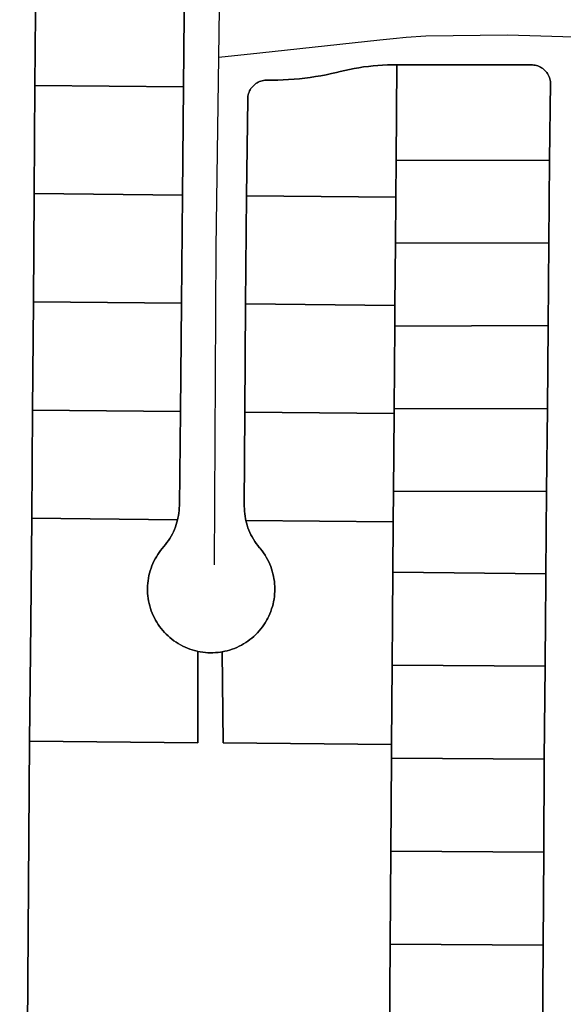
# Model space of a CAD drawing. Header units: feet. Extents: x -20058473 to 1466342, y -20424011 to 753407.
# Tile 6 of 58: x 1455918 to 1456345, y 712431 to 713204. Entities that reach past the tile are written whole.
import ezdxf

# ---------------------------------------------------------------- set-up
doc = ezdxf.new("R2010")
doc.units = ezdxf.units.FT
doc.header["$MEASUREMENT"] = 0
doc.layers.add('Parcels_exported', color=7, linetype='Continuous')
doc.layers.add('RoadCenterlines_ft_export', color=7, linetype='Continuous')

msp = doc.modelspace()

# ---------------------------------------------------------------- linework, layer by layer
at = {"layer": 'Parcels_exported'}
for points in [[(1455936.48, 713847.85), (1455936.21, 713817.85), (1455935.47, 713737.85), (1455934.82, 713667.85), (1455934.17, 713597.86), (1455933.45, 713527.86), (1455932.72, 713457.87), (1455931.99, 713387.87), (1455931.26, 713317.87), (1455930.66, 713237.82), (1455930.03, 713152.88), (1455929.4, 713067.88), (1455928.77, 712982.88), (1455928.13, 712897.89), (1455927.5, 712812.89), (1455926.69, 712730.92), (1455925.76, 712637.9), (1455918.03, 711545.39)], [(1456328.62, 712404.64), (1456329.11, 712477.63), (1456329.6, 712550.63), (1456330.09, 712623.63), (1456330.67, 712696.63), (1456330.98, 712735.59), (1456331.16, 712759.15), (1456331.27, 712769.15), (1456331.87, 712834.14), (1456332.47, 712899.14), (1456333.06, 712964.14), (1456333.66, 713029.13), (1456334.26, 713094.13), (1456334.96, 713154.88), (1456334.86, 713155.97), (1456334.67, 713157.05), (1456334.4, 713158.11), (1456334.06, 713159.15), (1456333.65, 713160.16), (1456333.16, 713161.14), (1456332.6, 713162.09), (1456331.97, 713162.98), (1456331.28, 713163.83), (1456330.53, 713164.63), (1456329.72, 713165.37), (1456328.86, 713166.05), (1456327.95, 713166.66), (1456327, 713167.21), (1456326.02, 713167.69), (1456325, 713168.09), (1456323.95, 713168.42), (1456322.89, 713168.67), (1456321.81, 713168.84), (1456320.71, 713168.93), (1456319.62, 713168.94), (1456319.12, 713168.92), (1456214.19, 713168.97), (1456210.57, 713168.97), (1456206.82, 713168.89), (1456203.09, 713168.73), (1456199.35, 713168.49), (1456195.62, 713168.17), (1456191.9, 713167.77), (1456188.19, 713167.29), (1456184.49, 713166.73), (1456180.81, 713166.09), (1456177.13, 713165.38), (1456173.48, 713164.58), (1456169.84, 713163.71), (1456166.98, 713163.01), (1456162.84, 713162.07), (1456158.69, 713161.21), (1456154.52, 713160.42), (1456150.33, 713159.72), (1456146.14, 713159.09), (1456141.93, 713158.55), (1456137.71, 713158.08), (1456133.49, 713157.69), (1456129.26, 713157.38), (1456125.02, 713157.16), (1456120.78, 713157.01), (1456116.54, 713156.94), (1456112.3, 713156.95), (1456111.74, 713156.95), (1456110.65, 713156.88), (1456109.56, 713156.73), (1456108.49, 713156.51), (1456107.44, 713156.21), (1456106.41, 713155.83), (1456105.41, 713155.37), (1456104.45, 713154.85), (1456103.53, 713154.26), (1456102.66, 713153.6), (1456101.83, 713152.88), (1456101.06, 713152.1), (1456100.35, 713151.26), (1456099.7, 713150.38), (1456099.12, 713149.45), (1456098.61, 713148.48), (1456098.17, 713147.48), (1456097.8, 713146.45), (1456097.51, 713145.39), (1456097.3, 713144.32), (1456097.17, 713143.23), (1456097.11, 713142.14), (1456096.18, 713066.22), (1456095.48, 712981.23), (1456094.78, 712896.23), (1456094.47, 712822.37), (1456094.5, 712820.37), (1456094.61, 712818.37), (1456094.8, 712816.38), (1456095.07, 712814.4), (1456095.42, 712812.43), (1456095.68, 712811.23), (1456096.15, 712809.29), (1456096.71, 712807.36), (1456097.34, 712805.47), (1456098.04, 712803.59), (1456098.82, 712801.75), (1456099.67, 712799.94), (1456100.6, 712798.17), (1456101.59, 712796.44), (1456102.66, 712794.74), (1456103.79, 712793.09), (1456104.98, 712791.49), (1456106.24, 712789.93), (1456106.83, 712789.25), (1456107.21, 712788.78), (1456108.44, 712787.21), (1456109.61, 712785.58), (1456110.71, 712783.92), (1456111.74, 712782.2), (1456112.71, 712780.45), (1456113.6, 712778.66), (1456114.42, 712776.84), (1456115.17, 712774.98), (1456115.84, 712773.1), (1456116.44, 712771.19), (1456116.96, 712769.26), (1456117.4, 712767.31), (1456117.77, 712765.34), (1456118.05, 712763.36), (1456118.26, 712761.37), (1456118.38, 712759.38), (1456118.43, 712757.38), (1456118.4, 712755.38), (1456118.28, 712753.38), (1456118.09, 712751.39), (1456117.82, 712749.41), (1456117.46, 712747.44), (1456117.03, 712745.49), (1456116.52, 712743.56), (1456115.94, 712741.64), (1456115.28, 712739.76), (1456114.54, 712737.9), (1456113.73, 712736.07), (1456112.85, 712734.27), (1456112.2, 712733.06), (1456111.9, 712732.51), (1456110.87, 712730.8), (1456109.78, 712729.12), (1456108.63, 712727.49), (1456107.41, 712725.9), (1456106.12, 712724.37), (1456104.78, 712722.89), (1456103.38, 712721.46), (1456101.92, 712720.1), (1456100.41, 712718.79), (1456098.84, 712717.54), (1456097.23, 712716.35), (1456095.57, 712715.23), (1456093.87, 712714.18), (1456092.13, 712713.2), (1456090.35, 712712.29), (1456088.54, 712711.45), (1456086.69, 712710.68), (1456084.82, 712709.98), (1456082.91, 712709.37), (1456080.99, 712708.83), (1456079.04, 712708.36), (1456077.08, 712707.98), (1456075.83, 712707.78), (1456073.85, 712707.52), (1456071.86, 712707.34), (1456069.86, 712707.24), (1456067.86, 712707.23), (1456065.86, 712707.29), (1456063.87, 712707.43), (1456061.88, 712707.66), (1456059.9, 712707.96), (1456057.94, 712708.34), (1456057.34, 712708.47), (1456055.4, 712708.95), (1456053.48, 712709.51), (1456051.59, 712710.15), (1456049.72, 712710.86), (1456047.88, 712711.64), (1456046.07, 712712.5), (1456044.3, 712713.43), (1456042.57, 712714.43), (1456040.88, 712715.5), (1456039.23, 712716.63), (1456037.63, 712717.83), (1456036.08, 712719.1), (1456034.58, 712720.42), (1456033.14, 712721.8), (1456031.75, 712723.24), (1456030.42, 712724.74), (1456029.15, 712726.28), (1456027.95, 712727.88), (1456026.81, 712729.52), (1456025.73, 712731.21), (1456025.23, 712732.06), (1456024.72, 712732.94), (1456023.79, 712734.7), (1456022.92, 712736.51), (1456022.13, 712738.34), (1456021.41, 712740.21), (1456020.77, 712742.1), (1456020.2, 712744.02), (1456019.71, 712745.96), (1456019.3, 712747.92), (1456018.97, 712749.89), (1456018.72, 712751.87), (1456018.54, 712753.87), (1456018.45, 712755.86), (1456018.43, 712757.86), (1456018.5, 712759.86), (1456018.64, 712761.86), (1456018.87, 712763.84), (1456019.17, 712765.82), (1456019.56, 712767.78), (1456020.02, 712769.73), (1456020.56, 712771.66), (1456021.17, 712773.56), (1456021.86, 712775.44), (1456022.63, 712777.28), (1456023.47, 712779.1), (1456024.38, 712780.88), (1456025.36, 712782.62), (1456026.41, 712784.32), (1456027.53, 712785.98), (1456028.71, 712787.59), (1456029.96, 712789.16), (1456031.26, 712790.67), (1456032.5, 712792.15), (1456033.71, 712793.74), (1456034.87, 712795.37), (1456035.96, 712797.05), (1456036.98, 712798.77), (1456037.93, 712800.53), (1456038.8, 712802.33), (1456039.61, 712804.16), (1456040.34, 712806.02), (1456041, 712807.91), (1456041.58, 712809.82), (1456042.09, 712811.75), (1456042.36, 712812.95), (1456042.74, 712814.92), (1456043.04, 712816.89), (1456043.26, 712818.88), (1456043.4, 712820.88), (1456043.46, 712822.88), (1456044.22, 712896.73), (1456045.07, 712981.73), (1456045.91, 713066.72), (1456046.75, 713151.72), (1456047.59, 713236.66)]]:
    msp.add_lwpolyline(points, dxfattribs=at)
for points in [[(1455930.66, 713237.82), (1456047.59, 713236.66), (1456046.75, 713151.72), (1455930.03, 713152.88), (1455930.66, 713237.82)], [(1456214.19, 713168.97), (1456213.61, 713093.97), (1456213.38, 713065.06), (1456096.18, 713066.22), (1456097.11, 713142.14), (1456097.17, 713143.23), (1456097.3, 713144.32), (1456097.51, 713145.39), (1456097.8, 713146.45), (1456098.17, 713147.48), (1456098.61, 713148.48), (1456099.12, 713149.45), (1456099.7, 713150.38), (1456100.35, 713151.26), (1456101.06, 713152.1), (1456101.83, 713152.88), (1456102.66, 713153.6), (1456103.53, 713154.26), (1456104.45, 713154.85), (1456105.41, 713155.37), (1456106.41, 713155.83), (1456107.44, 713156.21), (1456108.49, 713156.51), (1456109.56, 713156.73), (1456110.65, 713156.88), (1456111.74, 713156.95), (1456112.3, 713156.95), (1456116.54, 713156.94), (1456120.78, 713157.01), (1456125.02, 713157.16), (1456129.26, 713157.38), (1456133.49, 713157.69), (1456137.71, 713158.08), (1456141.93, 713158.55), (1456146.14, 713159.09), (1456150.33, 713159.72), (1456154.52, 713160.42), (1456158.69, 713161.21), (1456162.84, 713162.07), (1456166.98, 713163.01), (1456169.84, 713163.71), (1456173.48, 713164.58), (1456177.13, 713165.38), (1456180.81, 713166.09), (1456184.49, 713166.73), (1456188.19, 713167.29), (1456191.9, 713167.77), (1456195.62, 713168.17), (1456199.35, 713168.49), (1456203.09, 713168.73), (1456206.82, 713168.89), (1456210.57, 713168.97), (1456214.19, 713168.97)], [(1456214.19, 713168.97), (1456319.12, 713168.92), (1456319.62, 713168.94), (1456320.71, 713168.93), (1456321.81, 713168.84), (1456322.89, 713168.67), (1456323.95, 713168.42), (1456325, 713168.09), (1456326.02, 713167.69), (1456327, 713167.21), (1456327.95, 713166.66), (1456328.86, 713166.05), (1456329.72, 713165.37), (1456330.53, 713164.63), (1456331.28, 713163.83), (1456331.97, 713162.98), (1456332.6, 713162.09), (1456333.16, 713161.14), (1456333.65, 713160.16), (1456334.06, 713159.15), (1456334.4, 713158.11), (1456334.67, 713157.05), (1456334.86, 713155.97), (1456334.96, 713154.88), (1456334.26, 713094.13), (1456213.61, 713093.97), (1456214.19, 713168.97)], [(1455930.03, 713152.88), (1456046.75, 713151.72), (1456045.91, 713066.72), (1455929.4, 713067.88), (1455930.03, 713152.88)], [(1456213.61, 713093.97), (1456334.26, 713094.13), (1456333.66, 713029.13), (1456213.1, 713028.81), (1456213.38, 713065.06), (1456213.61, 713093.97)], [(1455929.4, 713067.88), (1456045.91, 713066.72), (1456045.07, 712981.73), (1455928.77, 712982.88), (1455929.4, 713067.88)], [(1456213.38, 713065.06), (1456213.1, 713028.81), (1456212.72, 712980.06), (1456095.48, 712981.23), (1456096.18, 713066.22), (1456213.38, 713065.06)], [(1456213.1, 713028.81), (1456333.66, 713029.13), (1456333.06, 712964.14), (1456212.59, 712963.82), (1456212.72, 712980.06), (1456213.1, 713028.81)], [(1455928.77, 712982.88), (1456045.07, 712981.73), (1456044.22, 712896.73), (1455928.13, 712897.89), (1455928.77, 712982.88)], [(1456212.72, 712980.06), (1456212.59, 712963.82), (1456212.08, 712898.82), (1456212.06, 712895.06), (1456094.78, 712896.23), (1456095.48, 712981.23), (1456212.72, 712980.06)], [(1456212.59, 712963.82), (1456333.06, 712964.14), (1456332.47, 712899.14), (1456212.08, 712898.82), (1456212.59, 712963.82)], [(1455928.13, 712897.89), (1456044.22, 712896.73), (1456043.46, 712822.88), (1456043.4, 712820.88), (1456043.26, 712818.88), (1456043.04, 712816.89), (1456042.74, 712814.92), (1456042.36, 712812.95), (1456042.09, 712811.75), (1455927.5, 712812.89), (1455928.13, 712897.89)], [(1456212.06, 712895.06), (1456211.58, 712833.82), (1456211.39, 712810.07), (1456095.68, 712811.23), (1456095.42, 712812.43), (1456095.07, 712814.4), (1456094.8, 712816.38), (1456094.61, 712818.37), (1456094.5, 712820.37), (1456094.47, 712822.37), (1456094.78, 712896.23), (1456212.06, 712895.06)], [(1456212.08, 712898.82), (1456332.47, 712899.14), (1456331.87, 712834.14), (1456211.58, 712833.82), (1456212.06, 712895.06), (1456212.08, 712898.82)], [(1456211.58, 712833.82), (1456331.87, 712834.14), (1456331.27, 712769.15), (1456211.08, 712770.44), (1456211.39, 712810.07), (1456211.58, 712833.82)], [(1455927.5, 712812.89), (1456042.09, 712811.75), (1456041.58, 712809.82), (1456041, 712807.91), (1456040.34, 712806.02), (1456039.61, 712804.16), (1456038.8, 712802.33), (1456037.93, 712800.53), (1456036.98, 712798.77), (1456035.96, 712797.05), (1456034.87, 712795.37), (1456033.71, 712793.74), (1456032.5, 712792.15), (1456031.26, 712790.67), (1456029.96, 712789.16), (1456028.71, 712787.59), (1456027.53, 712785.98), (1456026.41, 712784.32), (1456025.36, 712782.62), (1456024.38, 712780.88), (1456023.47, 712779.1), (1456022.63, 712777.28), (1456021.86, 712775.44), (1456021.17, 712773.56), (1456020.56, 712771.66), (1456020.02, 712769.73), (1456019.56, 712767.78), (1456019.17, 712765.82), (1456018.87, 712763.84), (1456018.64, 712761.86), (1456018.5, 712759.86), (1456018.43, 712757.86), (1456018.45, 712755.86), (1456018.54, 712753.87), (1456018.72, 712751.87), (1456018.97, 712749.89), (1456019.3, 712747.92), (1456019.71, 712745.96), (1456020.2, 712744.02), (1456020.77, 712742.1), (1456021.41, 712740.21), (1456022.13, 712738.34), (1456022.92, 712736.51), (1456023.79, 712734.7), (1456024.72, 712732.94), (1456025.23, 712732.06), (1456025.73, 712731.21), (1456026.81, 712729.52), (1456027.95, 712727.88), (1456029.15, 712726.28), (1456030.42, 712724.74), (1456031.75, 712723.24), (1456033.14, 712721.8), (1456034.58, 712720.42), (1456036.08, 712719.1), (1456037.63, 712717.83), (1456039.23, 712716.63), (1456040.88, 712715.5), (1456042.57, 712714.43), (1456044.3, 712713.43), (1456046.07, 712712.5), (1456047.88, 712711.64), (1456049.72, 712710.86), (1456051.59, 712710.15), (1456053.48, 712709.51), (1456055.4, 712708.95), (1456057.34, 712708.47), (1456057.94, 712708.34), (1456057.9, 712636.58), (1455925.76, 712637.9), (1455926.69, 712730.92), (1455927.5, 712812.89)], [(1456211.39, 712810.07), (1456211.08, 712770.44), (1456210.8, 712734.2), (1456210.51, 712697.44), (1456210.03, 712635.07), (1456077.9, 712636.39), (1456077.08, 712707.98), (1456079.04, 712708.36), (1456080.99, 712708.83), (1456082.91, 712709.37), (1456084.82, 712709.98), (1456086.69, 712710.68), (1456088.54, 712711.45), (1456090.35, 712712.29), (1456092.13, 712713.2), (1456093.87, 712714.18), (1456095.57, 712715.23), (1456097.23, 712716.35), (1456098.84, 712717.54), (1456100.41, 712718.79), (1456101.92, 712720.1), (1456103.38, 712721.46), (1456104.78, 712722.89), (1456106.12, 712724.37), (1456107.41, 712725.9), (1456108.63, 712727.49), (1456109.78, 712729.12), (1456110.87, 712730.8), (1456111.9, 712732.51), (1456112.2, 712733.06), (1456112.85, 712734.27), (1456113.73, 712736.07), (1456114.54, 712737.9), (1456115.28, 712739.76), (1456115.94, 712741.64), (1456116.52, 712743.56), (1456117.03, 712745.49), (1456117.46, 712747.44), (1456117.82, 712749.41), (1456118.09, 712751.39), (1456118.28, 712753.38), (1456118.4, 712755.38), (1456118.43, 712757.38), (1456118.38, 712759.38), (1456118.26, 712761.37), (1456118.05, 712763.36), (1456117.77, 712765.34), (1456117.4, 712767.31), (1456116.96, 712769.26), (1456116.44, 712771.19), (1456115.84, 712773.1), (1456115.17, 712774.98), (1456114.42, 712776.84), (1456113.6, 712778.66), (1456112.71, 712780.45), (1456111.74, 712782.2), (1456110.71, 712783.92), (1456109.61, 712785.58), (1456108.44, 712787.21), (1456107.21, 712788.78), (1456106.83, 712789.25), (1456106.24, 712789.93), (1456104.98, 712791.49), (1456103.79, 712793.09), (1456102.66, 712794.74), (1456101.59, 712796.44), (1456100.6, 712798.17), (1456099.67, 712799.94), (1456098.82, 712801.75), (1456098.04, 712803.59), (1456097.34, 712805.47), (1456096.71, 712807.36), (1456096.15, 712809.29), (1456095.68, 712811.23), (1456211.39, 712810.07)], [(1456211.08, 712770.44), (1456331.27, 712769.15), (1456331.16, 712759.15), (1456330.98, 712735.59), (1456330.67, 712696.63), (1456210.51, 712697.44), (1456210.8, 712734.2), (1456211.08, 712770.44)], [(1456057.94, 712708.34), (1456059.9, 712707.96), (1456061.88, 712707.66), (1456063.87, 712707.43), (1456065.86, 712707.29), (1456067.86, 712707.23), (1456069.86, 712707.24), (1456071.86, 712707.34), (1456073.85, 712707.52), (1456075.83, 712707.78), (1456077.08, 712707.98), (1456077.9, 712636.39), (1456210.03, 712635.07), (1456209.95, 712624.44), (1456209.43, 712551.45), (1456208.91, 712478.45), (1456208.38, 712405.45), (1456207.86, 712332.45), (1456207.34, 712259.45), (1456202.24, 711546.05), (1455918.03, 711545.39), (1455925.76, 712637.9), (1456057.9, 712636.58), (1456057.94, 712708.34)], [(1456330.67, 712696.63), (1456330.09, 712623.63), (1456209.95, 712624.44), (1456210.03, 712635.07), (1456210.51, 712697.44), (1456330.67, 712696.63)], [(1456330.09, 712623.63), (1456329.6, 712550.63), (1456209.43, 712551.45), (1456209.95, 712624.44), (1456330.09, 712623.63)], [(1456329.6, 712550.63), (1456329.11, 712477.63), (1456208.91, 712478.45), (1456209.43, 712551.45), (1456329.6, 712550.63)], [(1456329.11, 712477.63), (1456328.62, 712404.64), (1456208.38, 712405.45), (1456208.91, 712478.45), (1456329.11, 712477.63)]]:
    msp.add_lwpolyline(points, close=True, dxfattribs=at)
at = {"layer": 'RoadCenterlines_ft_export'}
for points in [[(1456074.42, 713174.92), (1456075.5, 713251.92)], [(1456074.42, 713174.92), (1456106.77, 713178.4), (1456200.83, 713188.5), (1456211.33, 713189.62), (1456221.66, 713190.73), (1456237.15, 713191.68), (1456301.25, 713192.44), (1456362.31, 713190.73)], [(1456071.17, 712776.2), (1456071.76, 712923.84), (1456072.35, 713025.54), (1456074.42, 713174.92)]]:
    msp.add_lwpolyline(points, dxfattribs=at)

doc.saveas('drawing.dxf')
